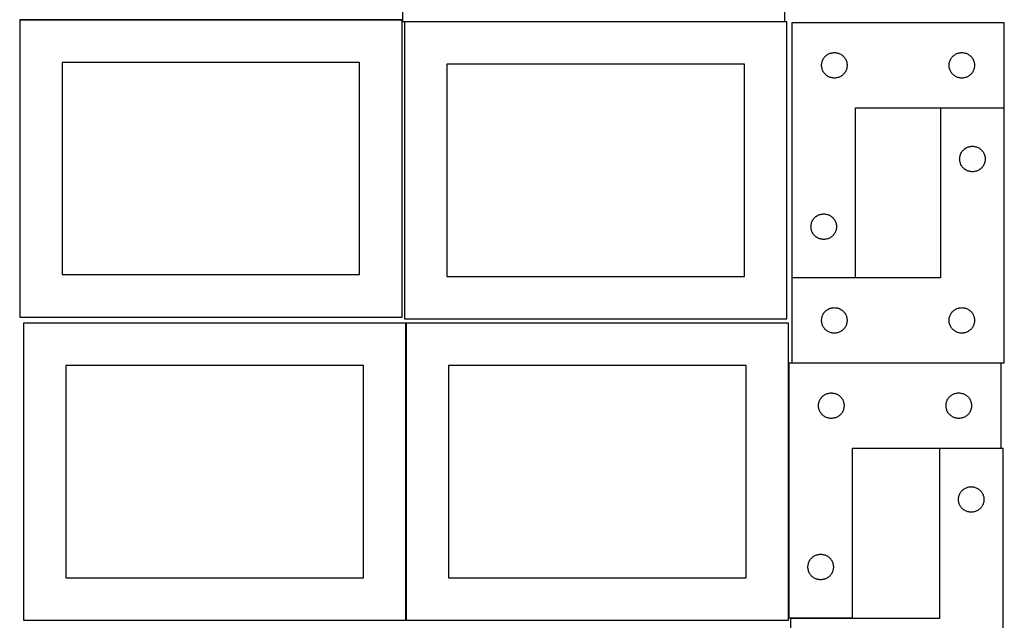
# Model space of a CAD drawing. Header units: millimetres. Extents: x 7 to 1243, y 7 to 2493.
# Tile 3 of 19: x 548 to 1243, y 428 to 853. Entities that reach past the tile are written whole.
import ezdxf

# ---------------------------------------------------------------- set-up
doc = ezdxf.new("R2010")
doc.units = ezdxf.units.MM
doc.layers.add('COMMON', color=5, linetype='CONTINUOUS', true_color=0x0000ff)
doc.layers.add('CUT', color=7, linetype='CONTINUOUS', true_color=0x000000)

msp = doc.modelspace()

# ---------------------------------------------------------------- linework, layer by layer
at = {"layer": 'COMMON'}
for p, q in [((548.24193, 852.504798), (818.24193, 852.504798)), ((819.931791, 851.227454), (1088.441931, 851.227454)), ((820.983737, 638.241934), (820.983737, 428.241934))]:
    msp.add_line(p, q, dxfattribs=at)
at = {"layer": 'CUT'}
for p, q in [((818.441931, 1061.327455), (818.441931, 851.327455)), ((1088.441931, 851.327455), (1088.441931, 1061.327455)), ((818.24193, 852.404798), (548.24193, 852.404798)), ((548.24193, 852.404798), (548.24193, 642.404798)), ((818.24193, 642.404798), (818.24193, 852.404798)), ((818.441931, 851.327455), (1088.441931, 851.327455)), ((1089.931791, 851.127454), (819.931791, 851.127454)), ((819.931791, 851.127454), (819.931791, 641.127454)), ((1089.931791, 641.127454), (1089.931791, 851.127454)), ((1093.460669, 850.313475), (1093.460669, 670.313475)), ((1243.460669, 850.313475), (1093.460669, 850.313475)), ((1243.460669, 790.313475), (1243.460669, 850.313475)), ((1117.526557, 827.080033), (1117.981816, 827.453655)), ((1117.981816, 827.453655), (1118.460537, 827.796701)), ((1118.460537, 827.796701), (1118.960669, 828.107704)), ((1118.960669, 828.107704), (1119.480071, 828.38533)), ((1119.480071, 828.38533), (1120.016518, 828.628391)), ((1120.016518, 828.628391), (1120.567714, 828.835846)), ((1120.567714, 828.835846), (1121.131298, 829.006807)), ((1121.131298, 829.006807), (1121.704856, 829.140542)), ((1121.704856, 829.140542), (1122.285934, 829.236479)), ((1122.285934, 829.236479), (1122.872041, 829.294205)), ((1122.872041, 829.294205), (1123.460669, 829.313475)), ((1123.460669, 829.313475), (1124.049298, 829.294205)), ((1124.049298, 829.294205), (1124.635405, 829.236479)), ((1124.635405, 829.236479), (1125.216482, 829.140542)), ((1125.216482, 829.140542), (1125.790041, 829.006807)), ((1125.790041, 829.006807), (1126.353625, 828.835846)), ((1126.353625, 828.835846), (1126.90482, 828.628391)), ((1126.90482, 828.628391), (1127.441268, 828.38533)), ((1127.441268, 828.38533), (1127.960669, 828.107704)), ((1127.960669, 828.107704), (1128.460801, 827.796701)), ((1128.460801, 827.796701), (1128.939522, 827.453655)), ((1128.939522, 827.453655), (1129.394782, 827.080033)), ((1207.526557, 827.080033), (1207.981816, 827.453655)), ((1207.981816, 827.453655), (1208.460537, 827.796701)), ((1208.460537, 827.796701), (1208.960669, 828.107704)), ((1208.960669, 828.107704), (1209.480071, 828.38533)), ((1209.480071, 828.38533), (1210.016518, 828.628391)), ((1210.016518, 828.628391), (1210.567714, 828.835846)), ((1210.567714, 828.835846), (1211.131298, 829.006807)), ((1211.131298, 829.006807), (1211.704856, 829.140542)), ((1211.704856, 829.140542), (1212.285934, 829.236479)), ((1212.285934, 829.236479), (1212.872041, 829.294205)), ((1212.872041, 829.294205), (1213.460669, 829.313475)), ((1213.460669, 829.313475), (1214.049298, 829.294205)), ((1214.049298, 829.294205), (1214.635405, 829.236479)), ((1214.635405, 829.236479), (1215.216482, 829.140542)), ((1215.216482, 829.140542), (1215.790041, 829.006807)), ((1215.790041, 829.006807), (1216.353625, 828.835846)), ((1216.353625, 828.835846), (1216.90482, 828.628391)), ((1216.90482, 828.628391), (1217.441268, 828.38533)), ((1217.441268, 828.38533), (1217.960669, 828.107704)), ((1217.960669, 828.107704), (1218.460801, 827.796701)), ((1218.460801, 827.796701), (1218.939522, 827.453655)), ((1218.939522, 827.453655), (1219.394782, 827.080033)), ((788.24193, 822.404798), (578.24193, 822.404798)), ((578.24193, 822.404798), (578.24193, 672.404798)), ((788.24193, 672.404798), (788.24193, 822.404798)), ((1059.931791, 821.127454), (849.931791, 821.127454)), ((849.931791, 821.127454), (849.931791, 671.127454)), ((1059.931791, 671.127454), (1059.931791, 821.127454)), ((1114.460669, 820.313475), (1114.479939, 820.902103)), ((1114.479939, 820.902103), (1114.537666, 821.488211)), ((1114.537666, 821.488211), (1114.633602, 822.069288)), ((1114.633602, 822.069288), (1114.767337, 822.642846)), ((1114.767337, 822.642846), (1114.938298, 823.20643)), ((1114.938298, 823.20643), (1115.145754, 823.757626)), ((1115.145754, 823.757626), (1115.388815, 824.294073)), ((1115.388815, 824.294073), (1115.666441, 824.813475)), ((1115.666441, 824.813475), (1115.977443, 825.313607)), ((1115.977443, 825.313607), (1116.320489, 825.792328)), ((1116.320489, 825.792328), (1116.694111, 826.247587)), ((1116.694111, 826.247587), (1117.096708, 826.677436)), ((1117.096708, 826.677436), (1117.526557, 827.080033)), ((1129.394782, 827.080033), (1129.82463, 826.677436)), ((1129.82463, 826.677436), (1130.227228, 826.247587)), ((1130.227228, 826.247587), (1130.600849, 825.792328)), ((1130.600849, 825.792328), (1130.943896, 825.313607)), ((1130.943896, 825.313607), (1131.254898, 824.813475)), ((1131.254898, 824.813475), (1131.532524, 824.294073)), ((1131.532524, 824.294073), (1131.775585, 823.757626)), ((1131.775585, 823.757626), (1131.983041, 823.20643)), ((1131.983041, 823.20643), (1132.154002, 822.642846)), ((1132.154002, 822.642846), (1132.287737, 822.069288)), ((1132.287737, 822.069288), (1132.383673, 821.488211)), ((1132.383673, 821.488211), (1132.4414, 820.902103)), ((1132.4414, 820.902103), (1132.460669, 820.313475)), ((1204.460669, 820.313475), (1204.479939, 820.902103)), ((1204.479939, 820.902103), (1204.537666, 821.488211)), ((1204.537666, 821.488211), (1204.633602, 822.069288)), ((1204.633602, 822.069288), (1204.767337, 822.642846)), ((1204.767337, 822.642846), (1204.938298, 823.20643)), ((1204.938298, 823.20643), (1205.145754, 823.757626)), ((1205.145754, 823.757626), (1205.388815, 824.294073)), ((1205.388815, 824.294073), (1205.666441, 824.813475)), ((1205.666441, 824.813475), (1205.977443, 825.313607)), ((1205.977443, 825.313607), (1206.320489, 825.792328)), ((1206.320489, 825.792328), (1206.694111, 826.247587)), ((1206.694111, 826.247587), (1207.096708, 826.677436)), ((1207.096708, 826.677436), (1207.526557, 827.080033)), ((1219.394782, 827.080033), (1219.82463, 826.677436)), ((1219.82463, 826.677436), (1220.227228, 826.247587)), ((1220.227228, 826.247587), (1220.600849, 825.792328)), ((1220.600849, 825.792328), (1220.943896, 825.313607)), ((1220.943896, 825.313607), (1221.254898, 824.813475)), ((1221.254898, 824.813475), (1221.532524, 824.294073)), ((1221.532524, 824.294073), (1221.775585, 823.757626)), ((1221.775585, 823.757626), (1221.983041, 823.20643)), ((1221.983041, 823.20643), (1222.154002, 822.642846)), ((1222.154002, 822.642846), (1222.287737, 822.069288)), ((1222.287737, 822.069288), (1222.383673, 821.488211)), ((1222.383673, 821.488211), (1222.4414, 820.902103)), ((1222.4414, 820.902103), (1222.460669, 820.313475)), ((1114.479939, 819.724847), (1114.460669, 820.313475)), ((1114.537666, 819.138739), (1114.479939, 819.724847)), ((1114.633602, 818.557662), (1114.537666, 819.138739)), ((1114.767337, 817.984104), (1114.633602, 818.557662)), ((1114.938298, 817.42052), (1114.767337, 817.984104)), ((1115.145754, 816.869324), (1114.938298, 817.42052)), ((1115.388815, 816.332877), (1115.145754, 816.869324)), ((1115.666441, 815.813475), (1115.388815, 816.332877)), ((1115.977443, 815.313343), (1115.666441, 815.813475)), ((1116.320489, 814.834622), (1115.977443, 815.313343)), ((1116.694111, 814.379363), (1116.320489, 814.834622)), ((1117.096708, 813.949514), (1116.694111, 814.379363)), ((1117.526557, 813.546917), (1117.096708, 813.949514)), ((1117.981816, 813.173295), (1117.526557, 813.546917)), ((1129.394782, 813.546917), (1128.939522, 813.173295)), ((1129.82463, 813.949514), (1129.394782, 813.546917)), ((1130.227228, 814.379363), (1129.82463, 813.949514)), ((1130.600849, 814.834622), (1130.227228, 814.379363)), ((1130.943896, 815.313343), (1130.600849, 814.834622)), ((1131.254898, 815.813475), (1130.943896, 815.313343)), ((1131.532524, 816.332877), (1131.254898, 815.813475)), ((1131.775585, 816.869324), (1131.532524, 816.332877)), ((1131.983041, 817.42052), (1131.775585, 816.869324)), ((1132.154002, 817.984104), (1131.983041, 817.42052)), ((1132.287737, 818.557662), (1132.154002, 817.984104)), ((1132.383673, 819.138739), (1132.287737, 818.557662)), ((1132.4414, 819.724847), (1132.383673, 819.138739)), ((1132.460669, 820.313475), (1132.4414, 819.724847)), ((1204.479939, 819.724847), (1204.460669, 820.313475)), ((1204.537666, 819.138739), (1204.479939, 819.724847)), ((1204.633602, 818.557662), (1204.537666, 819.138739)), ((1204.767337, 817.984104), (1204.633602, 818.557662)), ((1204.938298, 817.42052), (1204.767337, 817.984104)), ((1205.145754, 816.869324), (1204.938298, 817.42052)), ((1205.388815, 816.332877), (1205.145754, 816.869324)), ((1205.666441, 815.813475), (1205.388815, 816.332877)), ((1205.977443, 815.313343), (1205.666441, 815.813475)), ((1206.320489, 814.834622), (1205.977443, 815.313343)), ((1206.694111, 814.379363), (1206.320489, 814.834622)), ((1207.096708, 813.949514), (1206.694111, 814.379363)), ((1207.526557, 813.546917), (1207.096708, 813.949514)), ((1207.981816, 813.173295), (1207.526557, 813.546917)), ((1219.394782, 813.546917), (1218.939522, 813.173295)), ((1219.82463, 813.949514), (1219.394782, 813.546917)), ((1220.227228, 814.379363), (1219.82463, 813.949514)), ((1220.600849, 814.834622), (1220.227228, 814.379363)), ((1220.943896, 815.313343), (1220.600849, 814.834622)), ((1221.254898, 815.813475), (1220.943896, 815.313343)), ((1221.532524, 816.332877), (1221.254898, 815.813475)), ((1221.775585, 816.869324), (1221.532524, 816.332877)), ((1221.983041, 817.42052), (1221.775585, 816.869324)), ((1222.154002, 817.984104), (1221.983041, 817.42052)), ((1222.287737, 818.557662), (1222.154002, 817.984104)), ((1222.383673, 819.138739), (1222.287737, 818.557662)), ((1222.4414, 819.724847), (1222.383673, 819.138739)), ((1222.460669, 820.313475), (1222.4414, 819.724847)), ((1118.460537, 812.830248), (1117.981816, 813.173295)), ((1118.960669, 812.519246), (1118.460537, 812.830248)), ((1119.480071, 812.24162), (1118.960669, 812.519246)), ((1120.016518, 811.998559), (1119.480071, 812.24162)), ((1120.567714, 811.791104), (1120.016518, 811.998559)), ((1121.131298, 811.620142), (1120.567714, 811.791104)), ((1121.704856, 811.486407), (1121.131298, 811.620142)), ((1122.285934, 811.390471), (1121.704856, 811.486407)), ((1122.872041, 811.332745), (1122.285934, 811.390471)), ((1123.460669, 811.313475), (1122.872041, 811.332745)), ((1124.049298, 811.332745), (1123.460669, 811.313475)), ((1124.635405, 811.390471), (1124.049298, 811.332745)), ((1125.216482, 811.486407), (1124.635405, 811.390471)), ((1125.790041, 811.620142), (1125.216482, 811.486407)), ((1126.353625, 811.791104), (1125.790041, 811.620142)), ((1126.90482, 811.998559), (1126.353625, 811.791104)), ((1127.441268, 812.24162), (1126.90482, 811.998559)), ((1127.960669, 812.519246), (1127.441268, 812.24162)), ((1128.460801, 812.830248), (1127.960669, 812.519246)), ((1128.939522, 813.173295), (1128.460801, 812.830248)), ((1208.460537, 812.830248), (1207.981816, 813.173295)), ((1208.960669, 812.519246), (1208.460537, 812.830248)), ((1209.480071, 812.24162), (1208.960669, 812.519246)), ((1210.016518, 811.998559), (1209.480071, 812.24162)), ((1210.567714, 811.791104), (1210.016518, 811.998559)), ((1211.131298, 811.620142), (1210.567714, 811.791104)), ((1211.704856, 811.486407), (1211.131298, 811.620142)), ((1212.285934, 811.390471), (1211.704856, 811.486407)), ((1212.872041, 811.332745), (1212.285934, 811.390471)), ((1213.460669, 811.313475), (1212.872041, 811.332745)), ((1214.049298, 811.332745), (1213.460669, 811.313475)), ((1214.635405, 811.390471), (1214.049298, 811.332745)), ((1215.216482, 811.486407), (1214.635405, 811.390471)), ((1215.790041, 811.620142), (1215.216482, 811.486407)), ((1216.353625, 811.791104), (1215.790041, 811.620142)), ((1216.90482, 811.998559), (1216.353625, 811.791104)), ((1217.441268, 812.24162), (1216.90482, 811.998559)), ((1217.960669, 812.519246), (1217.441268, 812.24162)), ((1218.460801, 812.830248), (1217.960669, 812.519246)), ((1218.939522, 813.173295), (1218.460801, 812.830248)), ((1138.460669, 670.313475), (1138.460669, 790.313475)), ((1138.460669, 790.313475), (1243.460669, 790.313475)), ((1243.434724, 790.102786), (1198.434724, 790.102786)), ((1198.434724, 790.102786), (1198.434724, 670.102786)), ((1243.434724, 610.102786), (1243.434724, 790.102786)), ((1212.619808, 757.546937), (1212.862869, 758.083385)), ((1212.862869, 758.083385), (1213.140495, 758.602786)), ((1213.140495, 758.602786), (1213.451497, 759.102918)), ((1213.451497, 759.102918), (1213.794543, 759.581639)), ((1213.794543, 759.581639), (1214.168165, 760.036899)), ((1214.168165, 760.036899), (1214.570763, 760.466747)), ((1214.570763, 760.466747), (1215.000611, 760.869345)), ((1215.000611, 760.869345), (1215.455871, 761.242966)), ((1215.455871, 761.242966), (1215.934591, 761.586013)), ((1215.934591, 761.586013), (1216.434724, 761.897015)), ((1216.434724, 761.897015), (1216.954125, 762.174641)), ((1216.954125, 762.174641), (1217.490573, 762.417702)), ((1217.490573, 762.417702), (1218.041768, 762.625158)), ((1218.041768, 762.625158), (1218.605352, 762.796119)), ((1218.605352, 762.796119), (1219.178911, 762.929854)), ((1219.178911, 762.929854), (1219.759988, 763.02579)), ((1219.759988, 763.02579), (1220.346095, 763.083517)), ((1220.346095, 763.083517), (1220.934724, 763.102786)), ((1220.934724, 763.102786), (1221.523352, 763.083517)), ((1221.523352, 763.083517), (1222.109459, 763.02579)), ((1222.109459, 763.02579), (1222.690536, 762.929854)), ((1222.690536, 762.929854), (1223.264095, 762.796119)), ((1223.264095, 762.796119), (1223.827679, 762.625158)), ((1223.827679, 762.625158), (1224.378874, 762.417702)), ((1224.378874, 762.417702), (1224.915322, 762.174641)), ((1224.915322, 762.174641), (1225.434724, 761.897015)), ((1225.434724, 761.897015), (1225.934856, 761.586013)), ((1225.934856, 761.586013), (1226.413576, 761.242966)), ((1226.413576, 761.242966), (1226.868836, 760.869345)), ((1226.868836, 760.869345), (1227.298685, 760.466747)), ((1227.298685, 760.466747), (1227.701282, 760.036899)), ((1227.701282, 760.036899), (1228.074904, 759.581639)), ((1228.074904, 759.581639), (1228.41795, 759.102918)), ((1228.41795, 759.102918), (1228.728952, 758.602786)), ((1228.728952, 758.602786), (1229.006578, 758.083385)), ((1229.006578, 758.083385), (1229.249639, 757.546937)), ((1211.934724, 754.102786), (1211.953993, 754.691415)), ((1211.953993, 753.514158), (1211.934724, 754.102786)), ((1211.953993, 754.691415), (1212.01172, 755.277522)), ((1212.01172, 752.928051), (1211.953993, 753.514158)), ((1212.01172, 755.277522), (1212.107656, 755.858599)), ((1212.107656, 752.346973), (1212.01172, 752.928051)), ((1212.107656, 755.858599), (1212.241391, 756.432158)), ((1212.241391, 751.773415), (1212.107656, 752.346973)), ((1212.241391, 756.432158), (1212.412352, 756.995742)), ((1212.412352, 751.209831), (1212.241391, 751.773415)), ((1212.412352, 756.995742), (1212.619808, 757.546937)), ((1212.619808, 750.658635), (1212.412352, 751.209831)), ((1229.249639, 757.546937), (1229.457095, 756.995742)), ((1229.457095, 751.209831), (1229.249639, 750.658635)), ((1229.457095, 756.995742), (1229.628056, 756.432158)), ((1229.628056, 751.773415), (1229.457095, 751.209831)), ((1229.628056, 756.432158), (1229.761791, 755.858599)), ((1229.761791, 752.346973), (1229.628056, 751.773415)), ((1229.761791, 755.858599), (1229.857727, 755.277522)), ((1229.857727, 752.928051), (1229.761791, 752.346973)), ((1229.857727, 755.277522), (1229.915454, 754.691415)), ((1229.915454, 753.514158), (1229.857727, 752.928051)), ((1229.915454, 754.691415), (1229.934724, 754.102786)), ((1229.934724, 754.102786), (1229.915454, 753.514158)), ((1212.862869, 750.122188), (1212.619808, 750.658635)), ((1213.140495, 749.602786), (1212.862869, 750.122188)), ((1213.451497, 749.102654), (1213.140495, 749.602786)), ((1213.794543, 748.623934), (1213.451497, 749.102654)), ((1214.168165, 748.168674), (1213.794543, 748.623934)), ((1214.570763, 747.738825), (1214.168165, 748.168674)), ((1215.000611, 747.336228), (1214.570763, 747.738825)), ((1215.455871, 746.962606), (1215.000611, 747.336228)), ((1215.934591, 746.61956), (1215.455871, 746.962606)), ((1216.434724, 746.308558), (1215.934591, 746.61956)), ((1216.954125, 746.030932), (1216.434724, 746.308558)), ((1217.490573, 745.787871), (1216.954125, 746.030932)), ((1218.041768, 745.580415), (1217.490573, 745.787871)), ((1218.605352, 745.409454), (1218.041768, 745.580415)), ((1219.178911, 745.275719), (1218.605352, 745.409454)), ((1219.759988, 745.179783), (1219.178911, 745.275719)), ((1220.346095, 745.122056), (1219.759988, 745.179783)), ((1220.934724, 745.102786), (1220.346095, 745.122056)), ((1221.523352, 745.122056), (1220.934724, 745.102786)), ((1222.109459, 745.179783), (1221.523352, 745.122056)), ((1222.690536, 745.275719), (1222.109459, 745.179783)), ((1223.264095, 745.409454), (1222.690536, 745.275719)), ((1223.827679, 745.580415), (1223.264095, 745.409454)), ((1224.378874, 745.787871), (1223.827679, 745.580415)), ((1224.915322, 746.030932), (1224.378874, 745.787871)), ((1225.434724, 746.308558), (1224.915322, 746.030932)), ((1225.934856, 746.61956), (1225.434724, 746.308558)), ((1226.413576, 746.962606), (1225.934856, 746.61956)), ((1226.868836, 747.336228), (1226.413576, 746.962606)), ((1227.298685, 747.738825), (1226.868836, 747.336228)), ((1227.701282, 748.168674), (1227.298685, 747.738825)), ((1228.074904, 748.623934), (1227.701282, 748.168674)), ((1228.41795, 749.102654), (1228.074904, 748.623934)), ((1228.728952, 749.602786), (1228.41795, 749.102654)), ((1229.006578, 750.122188), (1228.728952, 749.602786)), ((1229.249639, 750.658635), (1229.006578, 750.122188)), ((1107.267337, 708.642846), (1107.438298, 709.20643)), ((1107.438298, 709.20643), (1107.645754, 709.757626)), ((1107.645754, 709.757626), (1107.888815, 710.294073)), ((1107.888815, 710.294073), (1108.166441, 710.813475)), ((1108.166441, 710.813475), (1108.477443, 711.313607)), ((1108.477443, 711.313607), (1108.820489, 711.792328)), ((1108.820489, 711.792328), (1109.194111, 712.247587)), ((1109.194111, 712.247587), (1109.596708, 712.677436)), ((1109.596708, 712.677436), (1110.026557, 713.080033)), ((1110.026557, 713.080033), (1110.481816, 713.453655)), ((1110.481816, 713.453655), (1110.960537, 713.796701)), ((1110.960537, 713.796701), (1111.460669, 714.107704)), ((1111.460669, 714.107704), (1111.980071, 714.38533)), ((1111.980071, 714.38533), (1112.516518, 714.628391)), ((1112.516518, 714.628391), (1113.067714, 714.835846)), ((1113.067714, 714.835846), (1113.631298, 715.006807)), ((1113.631298, 715.006807), (1114.204856, 715.140542)), ((1114.204856, 715.140542), (1114.785934, 715.236479)), ((1114.785934, 715.236479), (1115.372041, 715.294205)), ((1115.372041, 715.294205), (1115.960669, 715.313475)), ((1115.960669, 715.313475), (1116.549298, 715.294205)), ((1116.549298, 715.294205), (1117.135405, 715.236479)), ((1117.135405, 715.236479), (1117.716482, 715.140542)), ((1117.716482, 715.140542), (1118.290041, 715.006807)), ((1118.290041, 715.006807), (1118.853625, 714.835846)), ((1118.853625, 714.835846), (1119.40482, 714.628391)), ((1119.40482, 714.628391), (1119.941268, 714.38533)), ((1119.941268, 714.38533), (1120.460669, 714.107704)), ((1120.460669, 714.107704), (1120.960801, 713.796701)), ((1120.960801, 713.796701), (1121.439522, 713.453655)), ((1121.439522, 713.453655), (1121.894782, 713.080033)), ((1121.894782, 713.080033), (1122.32463, 712.677436)), ((1122.32463, 712.677436), (1122.727228, 712.247587)), ((1122.727228, 712.247587), (1123.100849, 711.792328)), ((1123.100849, 711.792328), (1123.443896, 711.313607)), ((1123.443896, 711.313607), (1123.754898, 710.813475)), ((1123.754898, 710.813475), (1124.032524, 710.294073)), ((1124.032524, 710.294073), (1124.275585, 709.757626)), ((1124.275585, 709.757626), (1124.483041, 709.20643)), ((1124.483041, 709.20643), (1124.654002, 708.642846)), ((1106.960669, 706.313475), (1106.979939, 706.902103)), ((1106.979939, 705.724847), (1106.960669, 706.313475)), ((1106.979939, 706.902103), (1107.037666, 707.488211)), ((1107.037666, 705.138739), (1106.979939, 705.724847)), ((1107.037666, 707.488211), (1107.133602, 708.069288)), ((1107.133602, 704.557662), (1107.037666, 705.138739)), ((1107.133602, 708.069288), (1107.267337, 708.642846)), ((1107.267337, 703.984104), (1107.133602, 704.557662)), ((1107.438298, 703.42052), (1107.267337, 703.984104)), ((1107.645754, 702.869324), (1107.438298, 703.42052)), ((1107.888815, 702.332877), (1107.645754, 702.869324)), ((1108.166441, 701.813475), (1107.888815, 702.332877)), ((1124.032524, 702.332877), (1123.754898, 701.813475)), ((1124.275585, 702.869324), (1124.032524, 702.332877)), ((1124.483041, 703.42052), (1124.275585, 702.869324)), ((1124.654002, 703.984104), (1124.483041, 703.42052)), ((1124.654002, 708.642846), (1124.787737, 708.069288)), ((1124.787737, 704.557662), (1124.654002, 703.984104)), ((1124.787737, 708.069288), (1124.883673, 707.488211)), ((1124.883673, 705.138739), (1124.787737, 704.557662)), ((1124.883673, 707.488211), (1124.9414, 706.902103)), ((1124.9414, 705.724847), (1124.883673, 705.138739)), ((1124.9414, 706.902103), (1124.960669, 706.313475)), ((1124.960669, 706.313475), (1124.9414, 705.724847)), ((1108.477443, 701.313343), (1108.166441, 701.813475)), ((1108.820489, 700.834622), (1108.477443, 701.313343)), ((1109.194111, 700.379363), (1108.820489, 700.834622)), ((1109.596708, 699.949514), (1109.194111, 700.379363)), ((1110.026557, 699.546917), (1109.596708, 699.949514)), ((1110.481816, 699.173295), (1110.026557, 699.546917)), ((1110.960537, 698.830248), (1110.481816, 699.173295)), ((1111.460669, 698.519246), (1110.960537, 698.830248)), ((1111.980071, 698.24162), (1111.460669, 698.519246)), ((1112.516518, 697.998559), (1111.980071, 698.24162)), ((1113.067714, 697.791104), (1112.516518, 697.998559)), ((1113.631298, 697.620142), (1113.067714, 697.791104)), ((1114.204856, 697.486407), (1113.631298, 697.620142)), ((1114.785934, 697.390471), (1114.204856, 697.486407)), ((1115.372041, 697.332745), (1114.785934, 697.390471)), ((1115.960669, 697.313475), (1115.372041, 697.332745)), ((1116.549298, 697.332745), (1115.960669, 697.313475)), ((1117.135405, 697.390471), (1116.549298, 697.332745)), ((1117.716482, 697.486407), (1117.135405, 697.390471)), ((1118.290041, 697.620142), (1117.716482, 697.486407)), ((1118.853625, 697.791104), (1118.290041, 697.620142)), ((1119.40482, 697.998559), (1118.853625, 697.791104)), ((1119.941268, 698.24162), (1119.40482, 697.998559)), ((1120.460669, 698.519246), (1119.941268, 698.24162)), ((1120.960801, 698.830248), (1120.460669, 698.519246)), ((1121.439522, 699.173295), (1120.960801, 698.830248)), ((1121.894782, 699.546917), (1121.439522, 699.173295)), ((1122.32463, 699.949514), (1121.894782, 699.546917)), ((1122.727228, 700.379363), (1122.32463, 699.949514)), ((1123.100849, 700.834622), (1122.727228, 700.379363)), ((1123.443896, 701.313343), (1123.100849, 700.834622)), ((1123.754898, 701.813475), (1123.443896, 701.313343)), ((578.24193, 672.404798), (788.24193, 672.404798)), ((849.931791, 671.127454), (1059.931791, 671.127454)), ((1198.434724, 670.102786), (1093.434724, 670.102786)), ((1093.434724, 670.102786), (1093.434724, 610.102786)), ((1093.460669, 670.313475), (1138.460669, 670.313475)), ((1117.070763, 646.466747), (1117.500611, 646.869345)), ((1117.500611, 646.869345), (1117.955871, 647.242966)), ((1117.955871, 647.242966), (1118.434591, 647.586013)), ((1118.434591, 647.586013), (1118.934724, 647.897015)), ((1118.934724, 647.897015), (1119.454125, 648.174641)), ((1119.454125, 648.174641), (1119.990573, 648.417702)), ((1119.990573, 648.417702), (1120.541768, 648.625158)), ((1120.541768, 648.625158), (1121.105352, 648.796119)), ((1121.105352, 648.796119), (1121.678911, 648.929854)), ((1121.678911, 648.929854), (1122.259988, 649.02579)), ((1122.259988, 649.02579), (1122.846095, 649.083517)), ((1122.846095, 649.083517), (1123.434724, 649.102786)), ((1123.434724, 649.102786), (1124.023352, 649.083517)), ((1124.023352, 649.083517), (1124.609459, 649.02579)), ((1124.609459, 649.02579), (1125.190536, 648.929854)), ((1125.190536, 648.929854), (1125.764095, 648.796119)), ((1125.764095, 648.796119), (1126.327679, 648.625158)), ((1126.327679, 648.625158), (1126.878874, 648.417702)), ((1126.878874, 648.417702), (1127.415322, 648.174641)), ((1127.415322, 648.174641), (1127.934724, 647.897015)), ((1127.934724, 647.897015), (1128.434856, 647.586013)), ((1128.434856, 647.586013), (1128.913576, 647.242966)), ((1128.913576, 647.242966), (1129.368836, 646.869345)), ((1129.368836, 646.869345), (1129.798685, 646.466747)), ((1207.070763, 646.466747), (1207.500611, 646.869345)), ((1207.500611, 646.869345), (1207.955871, 647.242966)), ((1207.955871, 647.242966), (1208.434591, 647.586013)), ((1208.434591, 647.586013), (1208.934724, 647.897015)), ((1208.934724, 647.897015), (1209.454125, 648.174641)), ((1209.454125, 648.174641), (1209.990573, 648.417702)), ((1209.990573, 648.417702), (1210.541768, 648.625158)), ((1210.541768, 648.625158), (1211.105352, 648.796119)), ((1211.105352, 648.796119), (1211.678911, 648.929854)), ((1211.678911, 648.929854), (1212.259988, 649.02579)), ((1212.259988, 649.02579), (1212.846095, 649.083517)), ((1212.846095, 649.083517), (1213.434724, 649.102786)), ((1213.434724, 649.102786), (1214.023352, 649.083517)), ((1214.023352, 649.083517), (1214.609459, 649.02579)), ((1214.609459, 649.02579), (1215.190536, 648.929854)), ((1215.190536, 648.929854), (1215.764095, 648.796119)), ((1215.764095, 648.796119), (1216.327679, 648.625158)), ((1216.327679, 648.625158), (1216.878874, 648.417702)), ((1216.878874, 648.417702), (1217.415322, 648.174641)), ((1217.415322, 648.174641), (1217.934724, 647.897015)), ((1217.934724, 647.897015), (1218.434856, 647.586013)), ((1218.434856, 647.586013), (1218.913576, 647.242966)), ((1218.913576, 647.242966), (1219.368836, 646.869345)), ((1219.368836, 646.869345), (1219.798685, 646.466747)), ((548.24193, 642.404798), (818.24193, 642.404798)), ((819.931791, 641.127454), (1089.931791, 641.127454)), ((1114.434724, 640.102786), (1114.453993, 640.691415)), ((1114.453993, 639.514158), (1114.434724, 640.102786)), ((1114.453993, 640.691415), (1114.51172, 641.277522)), ((1114.51172, 641.277522), (1114.607656, 641.858599)), ((1114.607656, 641.858599), (1114.741391, 642.432158)), ((1114.741391, 642.432158), (1114.912352, 642.995742)), ((1114.912352, 642.995742), (1115.119808, 643.546937)), ((1115.119808, 643.546937), (1115.362869, 644.083385)), ((1115.362869, 644.083385), (1115.640495, 644.602786)), ((1115.640495, 644.602786), (1115.951497, 645.102918)), ((1115.951497, 645.102918), (1116.294543, 645.581639)), ((1116.294543, 645.581639), (1116.668165, 646.036899)), ((1116.668165, 646.036899), (1117.070763, 646.466747)), ((1129.798685, 646.466747), (1130.201282, 646.036899)), ((1130.201282, 646.036899), (1130.574904, 645.581639)), ((1130.574904, 645.581639), (1130.91795, 645.102918)), ((1130.91795, 645.102918), (1131.228952, 644.602786)), ((1131.228952, 644.602786), (1131.506578, 644.083385)), ((1131.506578, 644.083385), (1131.749639, 643.546937)), ((1131.749639, 643.546937), (1131.957095, 642.995742)), ((1131.957095, 642.995742), (1132.128056, 642.432158)), ((1132.128056, 642.432158), (1132.261791, 641.858599)), ((1132.261791, 641.858599), (1132.357727, 641.277522)), ((1132.357727, 641.277522), (1132.415454, 640.691415)), ((1132.415454, 640.691415), (1132.434724, 640.102786)), ((1132.434724, 640.102786), (1132.415454, 639.514158)), ((1204.434724, 640.102786), (1204.453993, 640.691415)), ((1204.453993, 639.514158), (1204.434724, 640.102786)), ((1204.453993, 640.691415), (1204.51172, 641.277522)), ((1204.51172, 641.277522), (1204.607656, 641.858599)), ((1204.607656, 641.858599), (1204.741391, 642.432158)), ((1204.741391, 642.432158), (1204.912352, 642.995742)), ((1204.912352, 642.995742), (1205.119808, 643.546937)), ((1205.119808, 643.546937), (1205.362869, 644.083385)), ((1205.362869, 644.083385), (1205.640495, 644.602786)), ((1205.640495, 644.602786), (1205.951497, 645.102918)), ((1205.951497, 645.102918), (1206.294543, 645.581639)), ((1206.294543, 645.581639), (1206.668165, 646.036899)), ((1206.668165, 646.036899), (1207.070763, 646.466747)), ((1219.798685, 646.466747), (1220.201282, 646.036899)), ((1220.201282, 646.036899), (1220.574904, 645.581639)), ((1220.574904, 645.581639), (1220.91795, 645.102918)), ((1220.91795, 645.102918), (1221.228952, 644.602786)), ((1221.228952, 644.602786), (1221.506578, 644.083385)), ((1221.506578, 644.083385), (1221.749639, 643.546937)), ((1221.749639, 643.546937), (1221.957095, 642.995742)), ((1221.957095, 642.995742), (1222.128056, 642.432158)), ((1222.128056, 642.432158), (1222.261791, 641.858599)), ((1222.261791, 641.858599), (1222.357727, 641.277522)), ((1222.357727, 641.277522), (1222.415454, 640.691415)), ((1222.415454, 640.691415), (1222.434724, 640.102786)), ((1222.434724, 640.102786), (1222.415454, 639.514158)), ((820.883737, 638.241934), (550.883737, 638.241934)), ((550.883737, 638.241934), (550.883737, 428.241934)), ((820.883737, 428.241934), (820.883737, 638.241934)), ((1091.083738, 638.241934), (821.083738, 638.241934)), ((821.083738, 638.241934), (821.083738, 428.241934)), ((1091.083738, 428.241934), (1091.083738, 638.241934)), ((1114.51172, 638.928051), (1114.453993, 639.514158)), ((1114.607656, 638.346973), (1114.51172, 638.928051)), ((1114.741391, 637.773415), (1114.607656, 638.346973)), ((1114.912352, 637.209831), (1114.741391, 637.773415)), ((1115.119808, 636.658635), (1114.912352, 637.209831)), ((1115.362869, 636.122188), (1115.119808, 636.658635)), ((1115.640495, 635.602786), (1115.362869, 636.122188)), ((1115.951497, 635.102654), (1115.640495, 635.602786)), ((1116.294543, 634.623934), (1115.951497, 635.102654)), ((1116.668165, 634.168674), (1116.294543, 634.623934)), ((1117.070763, 633.738825), (1116.668165, 634.168674)), ((1117.500611, 633.336228), (1117.070763, 633.738825)), ((1117.955871, 632.962606), (1117.500611, 633.336228)), ((1118.434591, 632.61956), (1117.955871, 632.962606)), ((1128.913576, 632.962606), (1128.434856, 632.61956)), ((1129.368836, 633.336228), (1128.913576, 632.962606)), ((1129.798685, 633.738825), (1129.368836, 633.336228)), ((1130.201282, 634.168674), (1129.798685, 633.738825)), ((1130.574904, 634.623934), (1130.201282, 634.168674)), ((1130.91795, 635.102654), (1130.574904, 634.623934)), ((1131.228952, 635.602786), (1130.91795, 635.102654)), ((1131.506578, 636.122188), (1131.228952, 635.602786)), ((1131.749639, 636.658635), (1131.506578, 636.122188)), ((1131.957095, 637.209831), (1131.749639, 636.658635)), ((1132.128056, 637.773415), (1131.957095, 637.209831)), ((1132.261791, 638.346973), (1132.128056, 637.773415)), ((1132.357727, 638.928051), (1132.261791, 638.346973)), ((1132.415454, 639.514158), (1132.357727, 638.928051)), ((1204.51172, 638.928051), (1204.453993, 639.514158)), ((1204.607656, 638.346973), (1204.51172, 638.928051)), ((1204.741391, 637.773415), (1204.607656, 638.346973)), ((1204.912352, 637.209831), (1204.741391, 637.773415)), ((1205.119808, 636.658635), (1204.912352, 637.209831)), ((1205.362869, 636.122188), (1205.119808, 636.658635)), ((1205.640495, 635.602786), (1205.362869, 636.122188)), ((1205.951497, 635.102654), (1205.640495, 635.602786)), ((1206.294543, 634.623934), (1205.951497, 635.102654)), ((1206.668165, 634.168674), (1206.294543, 634.623934)), ((1207.070763, 633.738825), (1206.668165, 634.168674)), ((1207.500611, 633.336228), (1207.070763, 633.738825)), ((1207.955871, 632.962606), (1207.500611, 633.336228)), ((1208.434591, 632.61956), (1207.955871, 632.962606)), ((1218.913576, 632.962606), (1218.434856, 632.61956)), ((1219.368836, 633.336228), (1218.913576, 632.962606)), ((1219.798685, 633.738825), (1219.368836, 633.336228)), ((1220.201282, 634.168674), (1219.798685, 633.738825)), ((1220.574904, 634.623934), (1220.201282, 634.168674)), ((1220.91795, 635.102654), (1220.574904, 634.623934)), ((1221.228952, 635.602786), (1220.91795, 635.102654)), ((1221.506578, 636.122188), (1221.228952, 635.602786)), ((1221.749639, 636.658635), (1221.506578, 636.122188)), ((1221.957095, 637.209831), (1221.749639, 636.658635)), ((1222.128056, 637.773415), (1221.957095, 637.209831)), ((1222.261791, 638.346973), (1222.128056, 637.773415)), ((1222.357727, 638.928051), (1222.261791, 638.346973)), ((1222.415454, 639.514158), (1222.357727, 638.928051)), ((1118.934724, 632.308558), (1118.434591, 632.61956)), ((1119.454125, 632.030932), (1118.934724, 632.308558)), ((1119.990573, 631.787871), (1119.454125, 632.030932)), ((1120.541768, 631.580415), (1119.990573, 631.787871)), ((1121.105352, 631.409454), (1120.541768, 631.580415)), ((1121.678911, 631.275719), (1121.105352, 631.409454)), ((1122.259988, 631.179783), (1121.678911, 631.275719)), ((1122.846095, 631.122056), (1122.259988, 631.179783)), ((1123.434724, 631.102786), (1122.846095, 631.122056)), ((1124.023352, 631.122056), (1123.434724, 631.102786)), ((1124.609459, 631.179783), (1124.023352, 631.122056)), ((1125.190536, 631.275719), (1124.609459, 631.179783)), ((1125.764095, 631.409454), (1125.190536, 631.275719)), ((1126.327679, 631.580415), (1125.764095, 631.409454)), ((1126.878874, 631.787871), (1126.327679, 631.580415)), ((1127.415322, 632.030932), (1126.878874, 631.787871)), ((1127.934724, 632.308558), (1127.415322, 632.030932)), ((1128.434856, 632.61956), (1127.934724, 632.308558)), ((1208.934724, 632.308558), (1208.434591, 632.61956)), ((1209.454125, 632.030932), (1208.934724, 632.308558)), ((1209.990573, 631.787871), (1209.454125, 632.030932)), ((1210.541768, 631.580415), (1209.990573, 631.787871)), ((1211.105352, 631.409454), (1210.541768, 631.580415)), ((1211.678911, 631.275719), (1211.105352, 631.409454)), ((1212.259988, 631.179783), (1211.678911, 631.275719)), ((1212.846095, 631.122056), (1212.259988, 631.179783)), ((1213.434724, 631.102786), (1212.846095, 631.122056)), ((1214.023352, 631.122056), (1213.434724, 631.102786)), ((1214.609459, 631.179783), (1214.023352, 631.122056)), ((1215.190536, 631.275719), (1214.609459, 631.179783)), ((1215.764095, 631.409454), (1215.190536, 631.275719)), ((1216.327679, 631.580415), (1215.764095, 631.409454)), ((1216.878874, 631.787871), (1216.327679, 631.580415)), ((1217.415322, 632.030932), (1216.878874, 631.787871)), ((1217.934724, 632.308558), (1217.415322, 632.030932)), ((1218.434856, 632.61956), (1217.934724, 632.308558)), ((790.883737, 608.241934), (580.883737, 608.241934)), ((580.883737, 608.241934), (580.883737, 458.241934)), ((790.883737, 458.241934), (790.883737, 608.241934)), ((1061.083738, 608.241934), (851.083738, 608.241934)), ((851.083738, 608.241934), (851.083738, 458.241934)), ((1061.083738, 458.241934), (1061.083738, 608.241934)), ((1091.30268, 609.843199), (1091.30268, 429.843199)), ((1241.30268, 609.843199), (1091.30268, 609.843199)), ((1093.434724, 610.102786), (1243.434724, 610.102786)), ((1241.30268, 549.843199), (1241.30268, 609.843199)), ((1113.230825, 583.823797), (1113.508451, 584.343199)), ((1113.508451, 584.343199), (1113.819453, 584.843331)), ((1113.819453, 584.843331), (1114.1625, 585.322052)), ((1114.1625, 585.322052), (1114.536122, 585.777311)), ((1114.536122, 585.777311), (1114.938719, 586.20716)), ((1114.938719, 586.20716), (1115.368568, 586.609757)), ((1115.368568, 586.609757), (1115.823827, 586.983379)), ((1115.823827, 586.983379), (1116.302548, 587.326426)), ((1116.302548, 587.326426), (1116.80268, 587.637428)), ((1116.80268, 587.637428), (1117.322082, 587.915054)), ((1117.322082, 587.915054), (1117.858529, 588.158115)), ((1117.858529, 588.158115), (1118.409725, 588.36557)), ((1118.409725, 588.36557), (1118.973308, 588.536531)), ((1118.973308, 588.536531), (1119.546867, 588.670267)), ((1119.546867, 588.670267), (1120.127944, 588.766203)), ((1120.127944, 588.766203), (1120.714052, 588.823929)), ((1120.714052, 588.823929), (1121.30268, 588.843199)), ((1121.30268, 588.843199), (1121.891308, 588.823929)), ((1121.891308, 588.823929), (1122.477416, 588.766203)), ((1122.477416, 588.766203), (1123.058493, 588.670267)), ((1123.058493, 588.670267), (1123.632051, 588.536531)), ((1123.632051, 588.536531), (1124.195635, 588.36557)), ((1124.195635, 588.36557), (1124.746831, 588.158115)), ((1124.746831, 588.158115), (1125.283278, 587.915054)), ((1125.283278, 587.915054), (1125.80268, 587.637428)), ((1125.80268, 587.637428), (1126.302812, 587.326426)), ((1126.302812, 587.326426), (1126.781533, 586.983379)), ((1126.781533, 586.983379), (1127.236792, 586.609757)), ((1127.236792, 586.609757), (1127.666641, 586.20716)), ((1127.666641, 586.20716), (1128.069238, 585.777311)), ((1128.069238, 585.777311), (1128.44286, 585.322052)), ((1128.44286, 585.322052), (1128.785906, 584.843331)), ((1128.785906, 584.843331), (1129.096908, 584.343199)), ((1129.096908, 584.343199), (1129.374535, 583.823797)), ((1203.230825, 583.823797), (1203.508451, 584.343199)), ((1203.508451, 584.343199), (1203.819453, 584.843331)), ((1203.819453, 584.843331), (1204.1625, 585.322052)), ((1204.1625, 585.322052), (1204.536122, 585.777311)), ((1204.536122, 585.777311), (1204.938719, 586.20716)), ((1204.938719, 586.20716), (1205.368568, 586.609757)), ((1205.368568, 586.609757), (1205.823827, 586.983379)), ((1205.823827, 586.983379), (1206.302548, 587.326426)), ((1206.302548, 587.326426), (1206.80268, 587.637428)), ((1206.80268, 587.637428), (1207.322082, 587.915054)), ((1207.322082, 587.915054), (1207.858529, 588.158115)), ((1207.858529, 588.158115), (1208.409725, 588.36557)), ((1208.409725, 588.36557), (1208.973308, 588.536531)), ((1208.973308, 588.536531), (1209.546867, 588.670267)), ((1209.546867, 588.670267), (1210.127944, 588.766203)), ((1210.127944, 588.766203), (1210.714052, 588.823929)), ((1210.714052, 588.823929), (1211.30268, 588.843199)), ((1211.30268, 588.843199), (1211.891308, 588.823929)), ((1211.891308, 588.823929), (1212.477416, 588.766203)), ((1212.477416, 588.766203), (1213.058493, 588.670267)), ((1213.058493, 588.670267), (1213.632051, 588.536531)), ((1213.632051, 588.536531), (1214.195635, 588.36557)), ((1214.195635, 588.36557), (1214.746831, 588.158115)), ((1214.746831, 588.158115), (1215.283278, 587.915054)), ((1215.283278, 587.915054), (1215.80268, 587.637428)), ((1215.80268, 587.637428), (1216.302812, 587.326426)), ((1216.302812, 587.326426), (1216.781533, 586.983379)), ((1216.781533, 586.983379), (1217.236792, 586.609757)), ((1217.236792, 586.609757), (1217.666641, 586.20716)), ((1217.666641, 586.20716), (1218.069238, 585.777311)), ((1218.069238, 585.777311), (1218.44286, 585.322052)), ((1218.44286, 585.322052), (1218.785906, 584.843331)), ((1218.785906, 584.843331), (1219.096908, 584.343199)), ((1219.096908, 584.343199), (1219.374535, 583.823797)), ((1112.30268, 579.843199), (1112.32195, 580.431827)), ((1112.32195, 579.254571), (1112.30268, 579.843199)), ((1112.32195, 580.431827), (1112.379676, 581.017935)), ((1112.379676, 578.668463), (1112.32195, 579.254571)), ((1112.379676, 581.017935), (1112.475612, 581.599012)), ((1112.475612, 578.087386), (1112.379676, 578.668463)), ((1112.475612, 581.599012), (1112.609347, 582.17257)), ((1112.609347, 577.513828), (1112.475612, 578.087386)), ((1112.609347, 582.17257), (1112.780309, 582.736154)), ((1112.780309, 576.950244), (1112.609347, 577.513828)), ((1112.780309, 582.736154), (1112.987764, 583.28735)), ((1112.987764, 583.28735), (1113.230825, 583.823797)), ((1129.374535, 583.823797), (1129.617596, 583.28735)), ((1129.617596, 583.28735), (1129.825051, 582.736154)), ((1129.825051, 582.736154), (1129.996012, 582.17257)), ((1129.996012, 577.513828), (1129.825051, 576.950244)), ((1129.996012, 582.17257), (1130.129747, 581.599012)), ((1130.129747, 578.087386), (1129.996012, 577.513828)), ((1130.129747, 581.599012), (1130.225684, 581.017935)), ((1130.225684, 578.668463), (1130.129747, 578.087386)), ((1130.225684, 581.017935), (1130.28341, 580.431827)), ((1130.28341, 579.254571), (1130.225684, 578.668463)), ((1130.28341, 580.431827), (1130.30268, 579.843199)), ((1130.30268, 579.843199), (1130.28341, 579.254571)), ((1202.30268, 579.843199), (1202.32195, 580.431827)), ((1202.32195, 579.254571), (1202.30268, 579.843199)), ((1202.32195, 580.431827), (1202.379676, 581.017935)), ((1202.379676, 578.668463), (1202.32195, 579.254571)), ((1202.379676, 581.017935), (1202.475612, 581.599012)), ((1202.475612, 578.087386), (1202.379676, 578.668463)), ((1202.475612, 581.599012), (1202.609347, 582.17257)), ((1202.609347, 577.513828), (1202.475612, 578.087386)), ((1202.609347, 582.17257), (1202.780309, 582.736154)), ((1202.780309, 576.950244), (1202.609347, 577.513828)), ((1202.780309, 582.736154), (1202.987764, 583.28735)), ((1202.987764, 583.28735), (1203.230825, 583.823797)), ((1219.374535, 583.823797), (1219.617596, 583.28735)), ((1219.617596, 583.28735), (1219.825051, 582.736154)), ((1219.825051, 582.736154), (1219.996012, 582.17257)), ((1219.996012, 577.513828), (1219.825051, 576.950244)), ((1219.996012, 582.17257), (1220.129747, 581.599012)), ((1220.129747, 578.087386), (1219.996012, 577.513828)), ((1220.129747, 581.599012), (1220.225684, 581.017935)), ((1220.225684, 578.668463), (1220.129747, 578.087386)), ((1220.225684, 581.017935), (1220.28341, 580.431827)), ((1220.28341, 579.254571), (1220.225684, 578.668463)), ((1220.28341, 580.431827), (1220.30268, 579.843199)), ((1220.30268, 579.843199), (1220.28341, 579.254571)), ((1112.987764, 576.399048), (1112.780309, 576.950244)), ((1113.230825, 575.862601), (1112.987764, 576.399048)), ((1113.508451, 575.343199), (1113.230825, 575.862601)), ((1113.819453, 574.843067), (1113.508451, 575.343199)), ((1114.1625, 574.364346), (1113.819453, 574.843067)), ((1114.536122, 573.909087), (1114.1625, 574.364346)), ((1114.938719, 573.479238), (1114.536122, 573.909087)), ((1115.368568, 573.076641), (1114.938719, 573.479238)), ((1115.823827, 572.703019), (1115.368568, 573.076641)), ((1116.302548, 572.359973), (1115.823827, 572.703019)), ((1116.80268, 572.04897), (1116.302548, 572.359973)), ((1117.322082, 571.771344), (1116.80268, 572.04897)), ((1117.858529, 571.528283), (1117.322082, 571.771344)), ((1118.409725, 571.320828), (1117.858529, 571.528283)), ((1118.973308, 571.149867), (1118.409725, 571.320828)), ((1119.546867, 571.016132), (1118.973308, 571.149867)), ((1120.127944, 570.920195), (1119.546867, 571.016132)), ((1120.714052, 570.862469), (1120.127944, 570.920195)), ((1121.30268, 570.843199), (1120.714052, 570.862469)), ((1121.891308, 570.862469), (1121.30268, 570.843199)), ((1122.477416, 570.920195), (1121.891308, 570.862469)), ((1123.058493, 571.016132), (1122.477416, 570.920195)), ((1123.632051, 571.149867), (1123.058493, 571.016132)), ((1124.195635, 571.320828), (1123.632051, 571.149867)), ((1124.746831, 571.528283), (1124.195635, 571.320828)), ((1125.283278, 571.771344), (1124.746831, 571.528283)), ((1125.80268, 572.04897), (1125.283278, 571.771344)), ((1126.302812, 572.359973), (1125.80268, 572.04897)), ((1126.781533, 572.703019), (1126.302812, 572.359973)), ((1127.236792, 573.076641), (1126.781533, 572.703019)), ((1127.666641, 573.479238), (1127.236792, 573.076641)), ((1128.069238, 573.909087), (1127.666641, 573.479238)), ((1128.44286, 574.364346), (1128.069238, 573.909087)), ((1128.785906, 574.843067), (1128.44286, 574.364346)), ((1129.096908, 575.343199), (1128.785906, 574.843067)), ((1129.374535, 575.862601), (1129.096908, 575.343199)), ((1129.617596, 576.399048), (1129.374535, 575.862601)), ((1129.825051, 576.950244), (1129.617596, 576.399048)), ((1202.987764, 576.399048), (1202.780309, 576.950244)), ((1203.230825, 575.862601), (1202.987764, 576.399048)), ((1203.508451, 575.343199), (1203.230825, 575.862601)), ((1203.819453, 574.843067), (1203.508451, 575.343199)), ((1204.1625, 574.364346), (1203.819453, 574.843067)), ((1204.536122, 573.909087), (1204.1625, 574.364346)), ((1204.938719, 573.479238), (1204.536122, 573.909087)), ((1205.368568, 573.076641), (1204.938719, 573.479238)), ((1205.823827, 572.703019), (1205.368568, 573.076641)), ((1206.302548, 572.359973), (1205.823827, 572.703019)), ((1206.80268, 572.04897), (1206.302548, 572.359973)), ((1207.322082, 571.771344), (1206.80268, 572.04897)), ((1207.858529, 571.528283), (1207.322082, 571.771344)), ((1208.409725, 571.320828), (1207.858529, 571.528283)), ((1208.973308, 571.149867), (1208.409725, 571.320828)), ((1209.546867, 571.016132), (1208.973308, 571.149867)), ((1210.127944, 570.920195), (1209.546867, 571.016132)), ((1210.714052, 570.862469), (1210.127944, 570.920195)), ((1211.30268, 570.843199), (1210.714052, 570.862469)), ((1211.891308, 570.862469), (1211.30268, 570.843199)), ((1212.477416, 570.920195), (1211.891308, 570.862469)), ((1213.058493, 571.016132), (1212.477416, 570.920195)), ((1213.632051, 571.149867), (1213.058493, 571.016132)), ((1214.195635, 571.320828), (1213.632051, 571.149867)), ((1214.746831, 571.528283), (1214.195635, 571.320828)), ((1215.283278, 571.771344), (1214.746831, 571.528283)), ((1215.80268, 572.04897), (1215.283278, 571.771344)), ((1216.302812, 572.359973), (1215.80268, 572.04897)), ((1216.781533, 572.703019), (1216.302812, 572.359973)), ((1217.236792, 573.076641), (1216.781533, 572.703019)), ((1217.666641, 573.479238), (1217.236792, 573.076641)), ((1218.069238, 573.909087), (1217.666641, 573.479238)), ((1218.44286, 574.364346), (1218.069238, 573.909087)), ((1218.785906, 574.843067), (1218.44286, 574.364346)), ((1219.096908, 575.343199), (1218.785906, 574.843067)), ((1219.374535, 575.862601), (1219.096908, 575.343199)), ((1219.617596, 576.399048), (1219.374535, 575.862601)), ((1219.825051, 576.950244), (1219.617596, 576.399048)), ((1136.30268, 429.843199), (1136.30268, 549.843199)), ((1136.30268, 549.843199), (1241.30268, 549.843199)), ((1242.604737, 549.56293), (1197.604737, 549.56293)), ((1197.604737, 549.56293), (1197.604737, 429.56293)), ((1242.604737, 369.56293), (1242.604737, 549.56293)), ((1215.604737, 521.357159), (1216.124139, 521.634785)), ((1216.124139, 521.634785), (1216.660586, 521.877846)), ((1216.660586, 521.877846), (1217.211782, 522.085302)), ((1217.211782, 522.085302), (1217.775366, 522.256263)), ((1217.775366, 522.256263), (1218.348924, 522.389998)), ((1218.348924, 522.389998), (1218.930001, 522.485934)), ((1218.930001, 522.485934), (1219.516109, 522.543661)), ((1219.516109, 522.543661), (1220.104737, 522.56293)), ((1220.104737, 522.56293), (1220.693365, 522.543661)), ((1220.693365, 522.543661), (1221.279473, 522.485934)), ((1221.279473, 522.485934), (1221.86055, 522.389998)), ((1221.86055, 522.389998), (1222.434108, 522.256263)), ((1222.434108, 522.256263), (1222.997692, 522.085302)), ((1222.997692, 522.085302), (1223.548888, 521.877846)), ((1223.548888, 521.877846), (1224.085335, 521.634785)), ((1224.085335, 521.634785), (1224.604737, 521.357159)), ((1211.124007, 514.151559), (1211.181733, 514.737666)), ((1211.181733, 514.737666), (1211.277669, 515.318743)), ((1211.277669, 515.318743), (1211.411405, 515.892302)), ((1211.411405, 515.892302), (1211.582366, 516.455886)), ((1211.582366, 516.455886), (1211.789821, 517.007081)), ((1211.789821, 517.007081), (1212.032882, 517.543529)), ((1212.032882, 517.543529), (1212.310508, 518.06293)), ((1212.310508, 518.06293), (1212.62151, 518.563063)), ((1212.62151, 518.563063), (1212.964557, 519.041783)), ((1212.964557, 519.041783), (1213.338179, 519.497043)), ((1213.338179, 519.497043), (1213.740776, 519.926891)), ((1213.740776, 519.926891), (1214.170625, 520.329489)), ((1214.170625, 520.329489), (1214.625884, 520.70311)), ((1214.625884, 520.70311), (1215.104605, 521.046157)), ((1215.104605, 521.046157), (1215.604737, 521.357159)), ((1224.604737, 521.357159), (1225.104869, 521.046157)), ((1225.104869, 521.046157), (1225.58359, 520.70311)), ((1225.58359, 520.70311), (1226.038849, 520.329489)), ((1226.038849, 520.329489), (1226.468698, 519.926891)), ((1226.468698, 519.926891), (1226.871295, 519.497043)), ((1226.871295, 519.497043), (1227.244917, 519.041783)), ((1227.244917, 519.041783), (1227.587963, 518.563063)), ((1227.587963, 518.563063), (1227.898966, 518.06293)), ((1227.898966, 518.06293), (1228.176592, 517.543529)), ((1228.176592, 517.543529), (1228.419653, 517.007081)), ((1228.419653, 517.007081), (1228.627108, 516.455886)), ((1228.627108, 516.455886), (1228.798069, 515.892302)), ((1228.798069, 515.892302), (1228.931804, 515.318743)), ((1228.931804, 515.318743), (1229.027741, 514.737666)), ((1229.027741, 514.737666), (1229.085467, 514.151559)), ((1211.104737, 513.56293), (1211.124007, 514.151559)), ((1211.124007, 512.974302), (1211.104737, 513.56293)), ((1211.181733, 512.388195), (1211.124007, 512.974302)), ((1211.277669, 511.807118), (1211.181733, 512.388195)), ((1211.411405, 511.233559), (1211.277669, 511.807118)), ((1211.582366, 510.669975), (1211.411405, 511.233559)), ((1211.789821, 510.11878), (1211.582366, 510.669975)), ((1212.032882, 509.582332), (1211.789821, 510.11878)), ((1212.310508, 509.06293), (1212.032882, 509.582332)), ((1212.62151, 508.562798), (1212.310508, 509.06293)), ((1212.964557, 508.084078), (1212.62151, 508.562798)), ((1213.338179, 507.628818), (1212.964557, 508.084078)), ((1213.740776, 507.198969), (1213.338179, 507.628818)), ((1226.871295, 507.628818), (1226.468698, 507.198969)), ((1227.244917, 508.084078), (1226.871295, 507.628818)), ((1227.587963, 508.562798), (1227.244917, 508.084078)), ((1227.898966, 509.06293), (1227.587963, 508.562798)), ((1228.176592, 509.582332), (1227.898966, 509.06293)), ((1228.419653, 510.11878), (1228.176592, 509.582332)), ((1228.627108, 510.669975), (1228.419653, 510.11878)), ((1228.798069, 511.233559), (1228.627108, 510.669975)), ((1228.931804, 511.807118), (1228.798069, 511.233559)), ((1229.027741, 512.388195), (1228.931804, 511.807118)), ((1229.085467, 512.974302), (1229.027741, 512.388195)), ((1229.085467, 514.151559), (1229.104737, 513.56293)), ((1229.104737, 513.56293), (1229.085467, 512.974302)), ((1214.170625, 506.796372), (1213.740776, 507.198969)), ((1214.625884, 506.42275), (1214.170625, 506.796372)), ((1215.104605, 506.079704), (1214.625884, 506.42275)), ((1215.604737, 505.768702), (1215.104605, 506.079704)), ((1216.124139, 505.491076), (1215.604737, 505.768702)), ((1216.660586, 505.248015), (1216.124139, 505.491076)), ((1217.211782, 505.040559), (1216.660586, 505.248015)), ((1217.775366, 504.869598), (1217.211782, 505.040559)), ((1218.348924, 504.735863), (1217.775366, 504.869598)), ((1218.930001, 504.639927), (1218.348924, 504.735863)), ((1219.516109, 504.5822), (1218.930001, 504.639927)), ((1220.104737, 504.56293), (1219.516109, 504.5822)), ((1220.693365, 504.5822), (1220.104737, 504.56293)), ((1221.279473, 504.639927), (1220.693365, 504.5822)), ((1221.86055, 504.735863), (1221.279473, 504.639927)), ((1222.434108, 504.869598), (1221.86055, 504.735863)), ((1222.997692, 505.040559), (1222.434108, 504.869598)), ((1223.548888, 505.248015), (1222.997692, 505.040559)), ((1224.085335, 505.491076), (1223.548888, 505.248015)), ((1224.604737, 505.768702), (1224.085335, 505.491076)), ((1225.104869, 506.079704), (1224.604737, 505.768702)), ((1225.58359, 506.42275), (1225.104869, 506.079704)), ((1226.038849, 506.796372), (1225.58359, 506.42275)), ((1226.468698, 507.198969), (1226.038849, 506.796372)), ((1107.868568, 472.609757), (1108.323827, 472.983379)), ((1108.323827, 472.983379), (1108.802548, 473.326426)), ((1108.802548, 473.326426), (1109.30268, 473.637428)), ((1109.30268, 473.637428), (1109.822082, 473.915054)), ((1109.822082, 473.915054), (1110.358529, 474.158115)), ((1110.358529, 474.158115), (1110.909725, 474.36557)), ((1110.909725, 474.36557), (1111.473308, 474.536531)), ((1111.473308, 474.536531), (1112.046867, 474.670267)), ((1112.046867, 474.670267), (1112.627944, 474.766203)), ((1112.627944, 474.766203), (1113.214052, 474.823929)), ((1113.214052, 474.823929), (1113.80268, 474.843199)), ((1113.80268, 474.843199), (1114.391308, 474.823929)), ((1114.391308, 474.823929), (1114.977416, 474.766203)), ((1114.977416, 474.766203), (1115.558493, 474.670267)), ((1115.558493, 474.670267), (1116.132051, 474.536531)), ((1116.132051, 474.536531), (1116.695635, 474.36557)), ((1116.695635, 474.36557), (1117.246831, 474.158115)), ((1117.246831, 474.158115), (1117.783278, 473.915054)), ((1117.783278, 473.915054), (1118.30268, 473.637428)), ((1118.30268, 473.637428), (1118.802812, 473.326426)), ((1118.802812, 473.326426), (1119.281533, 472.983379)), ((1119.281533, 472.983379), (1119.736792, 472.609757)), ((1104.80268, 465.843199), (1104.82195, 466.431827)), ((1104.82195, 465.254571), (1104.80268, 465.843199)), ((1104.82195, 466.431827), (1104.879676, 467.017935)), ((1104.879676, 467.017935), (1104.975612, 467.599012)), ((1104.975612, 467.599012), (1105.109347, 468.17257)), ((1105.109347, 468.17257), (1105.280309, 468.736154)), ((1105.280309, 468.736154), (1105.487764, 469.28735)), ((1105.487764, 469.28735), (1105.730825, 469.823797)), ((1105.730825, 469.823797), (1106.008451, 470.343199)), ((1106.008451, 470.343199), (1106.319453, 470.843331)), ((1106.319453, 470.843331), (1106.6625, 471.322052)), ((1106.6625, 471.322052), (1107.036122, 471.777311)), ((1107.036122, 471.777311), (1107.438719, 472.20716)), ((1107.438719, 472.20716), (1107.868568, 472.609757)), ((1119.736792, 472.609757), (1120.166641, 472.20716)), ((1120.166641, 472.20716), (1120.569238, 471.777311)), ((1120.569238, 471.777311), (1120.94286, 471.322052)), ((1120.94286, 471.322052), (1121.285906, 470.843331)), ((1121.285906, 470.843331), (1121.596908, 470.343199)), ((1121.596908, 470.343199), (1121.874535, 469.823797)), ((1121.874535, 469.823797), (1122.117596, 469.28735)), ((1122.117596, 469.28735), (1122.325051, 468.736154)), ((1122.325051, 468.736154), (1122.496012, 468.17257)), ((1122.496012, 468.17257), (1122.629747, 467.599012)), ((1122.629747, 467.599012), (1122.725684, 467.017935)), ((1122.725684, 467.017935), (1122.78341, 466.431827)), ((1122.78341, 466.431827), (1122.80268, 465.843199)), ((1122.80268, 465.843199), (1122.78341, 465.254571)), ((1104.879676, 464.668463), (1104.82195, 465.254571)), ((1104.975612, 464.087386), (1104.879676, 464.668463)), ((1105.109347, 463.513828), (1104.975612, 464.087386)), ((1105.280309, 462.950244), (1105.109347, 463.513828)), ((1105.487764, 462.399048), (1105.280309, 462.950244)), ((1105.730825, 461.862601), (1105.487764, 462.399048)), ((1106.008451, 461.343199), (1105.730825, 461.862601)), ((1106.319453, 460.843067), (1106.008451, 461.343199)), ((1106.6625, 460.364346), (1106.319453, 460.843067)), ((1107.036122, 459.909087), (1106.6625, 460.364346)), ((1107.438719, 459.479238), (1107.036122, 459.909087)), ((1107.868568, 459.076641), (1107.438719, 459.479238)), ((1108.323827, 458.703019), (1107.868568, 459.076641)), ((1119.736792, 459.076641), (1119.281533, 458.703019)), ((1120.166641, 459.479238), (1119.736792, 459.076641)), ((1120.569238, 459.909087), (1120.166641, 459.479238)), ((1120.94286, 460.364346), (1120.569238, 459.909087)), ((1121.285906, 460.843067), (1120.94286, 460.364346)), ((1121.596908, 461.343199), (1121.285906, 460.843067)), ((1121.874535, 461.862601), (1121.596908, 461.343199)), ((1122.117596, 462.399048), (1121.874535, 461.862601)), ((1122.325051, 462.950244), (1122.117596, 462.399048)), ((1122.496012, 463.513828), (1122.325051, 462.950244)), ((1122.629747, 464.087386), (1122.496012, 463.513828)), ((1122.725684, 464.668463), (1122.629747, 464.087386)), ((1122.78341, 465.254571), (1122.725684, 464.668463)), ((580.883737, 458.241934), (790.883737, 458.241934)), ((851.083738, 458.241934), (1061.083738, 458.241934)), ((1108.802548, 458.359973), (1108.323827, 458.703019)), ((1109.30268, 458.04897), (1108.802548, 458.359973)), ((1109.822082, 457.771344), (1109.30268, 458.04897)), ((1110.358529, 457.528283), (1109.822082, 457.771344)), ((1110.909725, 457.320828), (1110.358529, 457.528283)), ((1111.473308, 457.149867), (1110.909725, 457.320828)), ((1112.046867, 457.016132), (1111.473308, 457.149867)), ((1112.627944, 456.920195), (1112.046867, 457.016132)), ((1113.214052, 456.862469), (1112.627944, 456.920195)), ((1113.80268, 456.843199), (1113.214052, 456.862469)), ((1114.391308, 456.862469), (1113.80268, 456.843199)), ((1114.977416, 456.920195), (1114.391308, 456.862469)), ((1115.558493, 457.016132), (1114.977416, 456.920195)), ((1116.132051, 457.149867), (1115.558493, 457.016132)), ((1116.695635, 457.320828), (1116.132051, 457.149867)), ((1117.246831, 457.528283), (1116.695635, 457.320828)), ((1117.783278, 457.771344), (1117.246831, 457.528283)), ((1118.30268, 458.04897), (1117.783278, 457.771344)), ((1118.802812, 458.359973), (1118.30268, 458.04897)), ((1119.281533, 458.703019), (1118.802812, 458.359973)), ((550.883737, 428.241934), (820.883737, 428.241934)), ((821.083738, 428.241934), (1091.083738, 428.241934)), ((1091.30268, 429.843199), (1136.30268, 429.843199)), ((1197.604737, 429.56293), (1092.604737, 429.56293)), ((1092.604737, 429.56293), (1092.604737, 369.56293))]:
    msp.add_line(p, q, dxfattribs=at)

doc.saveas('drawing.dxf')
